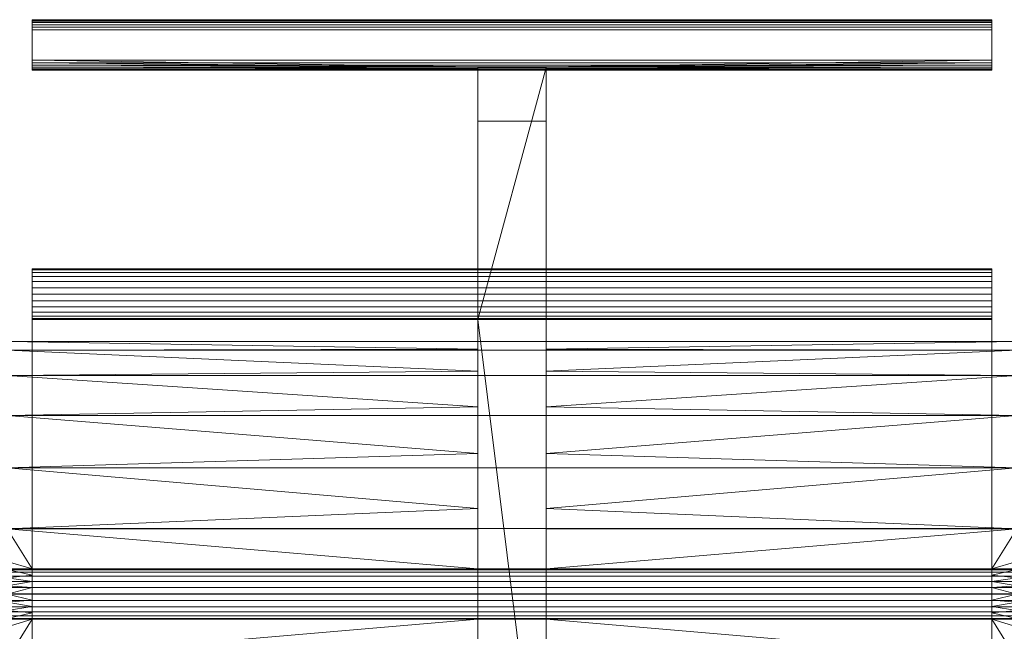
# Model space of a CAD drawing. Header units: millimetres. Extents: x 796 to 2396, y 2925 to 3240.
# Tile 20 of 33: x 1617 to 1695, y 2971 to 3020. Entities that reach past the tile are written whole.
import ezdxf

# ---------------------------------------------------------------- set-up
doc = ezdxf.new("R2010")
doc.units = ezdxf.units.MM
doc.layers.add('P-SANR-FIXT', color=6, linetype='Continuous', lineweight=30)

# ---------------------------------------------------------------- blocks, each defined once
blk = doc.blocks.new('Radiators_Plus__lus EVO 3D0')
at = {"layer": 'P-SANR-FIXT', "lineweight": 18}
mesh = blk.add_polyface(dxfattribs=at)
corners = [(318, 0, 10.8), (242, 0, 10.8), (242, 0, 890.206), (318, 0, 890.206)]
mesh.append_faces([[corners[k] for k in face] for face in [(0, 1, 2, 3)]])
mesh = blk.add_polyface(dxfattribs=at)
corners = [(242, 0, 890.206), (242, 0, 10.8), (242, -0.027, 10.593), (242, -0.107, 10.4), (242, -0.234, 10.234), (242, -0.4, 10.107), (242, -0.593, 10.027), (242, -0.8, 10), (242, -3.2, 10), (242, -3.407, 10.027), (242, -3.6, 10.107), (242, -3.766, 10.234), (242, -3.893, 10.4), (242, -3.973, 10.593), (242, -4, 10.8), (242, -4, 890.206), (242, -3.973, 890.413), (242, -3.893, 890.606), (242, -3.766, 890.772), (242, -3.6, 890.899), (242, -3.407, 890.979), (242, -3.2, 891.006), (242, -0.8, 891.006), (242, -0.593, 890.979), (242, -0.4, 890.899), (242, -0.234, 890.772), (242, -0.107, 890.606), (242, -0.027, 890.413)]
mesh.append_faces([[corners[k] for k in face] for face in [(4, 1, 2, 3)]], dxfattribs={"vtx0": -1})
mesh.append_faces([[corners[k] for k in face] for face in [(22, 0, 15, 21)]], dxfattribs={"vtx0": -1, "vtx1": -1, "vtx2": -1})
mesh.append_faces([[corners[k] for k in face] for face in [(14, 1, 7, 8)]], dxfattribs={"vtx0": -1, "vtx1": -1, "vtx3": -1})
mesh.append_faces([[corners[k] for k in face] for face in [(26, 22, 23), (15, 0, 1, 14)]], dxfattribs={"vtx0": -1, "vtx2": -1})
mesh.append_faces([[corners[k] for k in face] for face in [(27, 0, 22, 26), (16, 17, 20)]], dxfattribs={"vtx1": -1, "vtx2": -1})
mesh.append_faces([[corners[k] for k in face] for face in [(6, 7, 1, 4), (10, 11, 14, 8)]], dxfattribs={"vtx1": -1, "vtx2": -1, "vtx3": -1})
mesh.append_faces([[corners[k] for k in face] for face in [(20, 21, 15, 16)]], dxfattribs={"vtx1": -1, "vtx3": -1})
mesh.append_faces([[corners[k] for k in face] for face in [(18, 19, 20, 17), (4, 5, 6), (12, 13, 14, 11), (8, 9, 10)]], dxfattribs={"vtx2": -1})
mesh.append_faces([[corners[k] for k in face] for face in [(23, 24, 25, 26)]], dxfattribs={"vtx3": -1})
mesh = blk.add_polyface(dxfattribs=at)
corners = [(318, -0.8, 891.006), (318, -0.593, 890.979), (318, -0.4, 890.899), (318, -0.234, 890.772), (318, -0.107, 890.606), (318, -0.027, 890.413), (318, 0, 890.206), (242, 0, 890.206), (242, -0.027, 890.413), (242, -0.107, 890.606), (242, -0.234, 890.772), (242, -0.4, 890.899), (242, -0.593, 890.979), (242, -0.8, 891.006)]
mesh.append_faces([[corners[k] for k in face] for face in [(8, 5, 6, 7), (1, 12, 13, 0)]], dxfattribs={"vtx0": -1})
mesh.append_faces([[corners[k] for k in face] for face in [(4, 9, 10, 3), (2, 11, 12, 1), (11, 2, 3, 10)]], dxfattribs={"vtx0": -1, "vtx2": -1})
mesh.append_faces([[corners[k] for k in face] for face in [(4, 5, 8, 9)]], dxfattribs={"vtx1": -1, "vtx3": -1})
mesh = blk.add_polyface(dxfattribs=at)
corners = [(318, 0, 890.206), (318, -0.027, 890.413), (318, -0.107, 890.606), (318, -0.234, 890.772), (318, -0.4, 890.899), (318, -0.593, 890.979), (318, -0.8, 891.006), (318, -3.2, 891.006), (318, -3.407, 890.979), (318, -3.6, 890.899), (318, -3.766, 890.772), (318, -3.893, 890.606), (318, -3.973, 890.413), (318, -4, 890.206), (318, -4, 10.8), (318, -3.973, 10.593), (318, -3.893, 10.4), (318, -3.766, 10.234), (318, -3.6, 10.107), (318, -3.407, 10.027), (318, -3.2, 10), (318, -0.8, 10), (318, -0.593, 10.027), (318, -0.4, 10.107), (318, -0.234, 10.234), (318, -0.107, 10.4), (318, -0.027, 10.593), (318, 0, 10.8)]
mesh.append_faces([[corners[k] for k in face] for face in [(24, 21, 22, 23)]], dxfattribs={"vtx0": -1})
mesh.append_faces([[corners[k] for k in face] for face in [(8, 11, 7)]], dxfattribs={"vtx0": -1, "vtx1": -1})
mesh.append_faces([[corners[k] for k in face] for face in [(21, 24, 27, 14)]], dxfattribs={"vtx0": -1, "vtx1": -1, "vtx2": -1, "vtx3": -1})
mesh.append_faces([[corners[k] for k in face] for face in [(13, 0, 6, 7)]], dxfattribs={"vtx0": -1, "vtx1": -1, "vtx3": -1})
mesh.append_faces([[corners[k] for k in face] for face in [(6, 0, 1, 2), (7, 11, 12, 13)]], dxfattribs={"vtx0": -1, "vtx3": -1})
mesh.append_faces([[corners[k] for k in face] for face in [(26, 27, 24, 25), (10, 11, 8, 9)]], dxfattribs={"vtx1": -1})
mesh.append_faces([[corners[k] for k in face] for face in [(20, 21, 14)]], dxfattribs={"vtx1": -1, "vtx2": -1})
mesh.append_faces([[corners[k] for k in face] for face in [(13, 14, 27, 0), (5, 6, 2, 3)]], dxfattribs={"vtx1": -1, "vtx3": -1})
mesh.append_faces([[corners[k] for k in face] for face in [(14, 15, 16), (3, 4, 5)]], dxfattribs={"vtx2": -1})
mesh.append_faces([[corners[k] for k in face] for face in [(18, 19, 20, 14), (16, 17, 18, 14)]], dxfattribs={"vtx2": -1, "vtx3": -1})
mesh = blk.add_polyface(dxfattribs=at)
corners = [(318, 0, 10.8), (318, -0.027, 10.593), (318, -0.107, 10.4), (318, -0.234, 10.234), (318, -0.4, 10.107), (318, -0.593, 10.027), (318, -0.8, 10), (242, -0.8, 10), (242, -0.593, 10.027), (242, -0.4, 10.107), (242, -0.234, 10.234), (242, -0.107, 10.4), (242, -0.027, 10.593), (242, 0, 10.8)]
mesh.append_faces([[corners[k] for k in face] for face in [(1, 12, 13, 0)]], dxfattribs={"vtx0": -1})
mesh.append_faces([[corners[k] for k in face] for face in [(5, 8, 9, 4), (4, 9, 10, 3), (2, 11, 12, 1), (11, 2, 3, 10)]], dxfattribs={"vtx0": -1, "vtx2": -1})
mesh.append_faces([[corners[k] for k in face] for face in [(6, 7, 8, 5)]], dxfattribs={"vtx2": -1})
mesh = blk.add_polyface(dxfattribs=at)
corners = [(318, -0.8, 891.006), (242, -0.8, 891.006), (242, -3.2, 891.006), (318, -3.2, 891.006)]
mesh.append_faces([[corners[k] for k in face] for face in [(0, 1, 2, 3)]])
mesh = blk.add_polyface(dxfattribs=at)
corners = [(318, -3.2, 10), (242, -3.2, 10), (242, -0.8, 10), (318, -0.8, 10)]
mesh.append_faces([[corners[k] for k in face] for face in [(0, 1, 2, 3)]])
mesh = blk.add_polyface(dxfattribs=at)
corners = [(318, -4, 890.206), (318, -3.973, 890.413), (318, -3.893, 890.606), (318, -3.766, 890.772), (318, -3.6, 890.899), (318, -3.407, 890.979), (318, -3.2, 891.006), (242, -3.2, 891.006), (242, -3.407, 890.979), (242, -3.6, 890.899), (242, -3.766, 890.772), (242, -3.893, 890.606), (242, -3.973, 890.413), (242, -4, 890.206), (277.281, -4, 890.206), (277.281, -3.983, 890.368), (277.281, -3.934, 890.524), (277.281, -3.854, 890.666), (277.281, -3.747, 890.79), (282.719, -3.747, 890.79), (282.719, -3.854, 890.666), (282.719, -3.934, 890.524), (282.719, -3.983, 890.368), (282.719, -4, 890.206)]
mesh.append_faces([[corners[k] for k in face] for face in [(15, 13, 14)]], dxfattribs={"vtx0": -1})
mesh.append_faces([[corners[k] for k in face] for face in [(18, 10, 17), (10, 18, 9), (3, 20, 2), (16, 12, 15), (13, 15, 12), (2, 21, 1)]], dxfattribs={"vtx0": -1, "vtx1": -1})
mesh.append_faces([[corners[k] for k in face] for face in [(18, 7, 8), (18, 8, 9), (17, 10, 11), (19, 3, 4), (2, 20, 21), (1, 21, 22), (22, 0, 1)]], dxfattribs={"vtx0": -1, "vtx2": -1})
mesh.append_faces([[corners[k] for k in face] for face in [(5, 6, 19), (4, 5, 19), (19, 20, 3), (11, 12, 16), (16, 17, 11)]], dxfattribs={"vtx1": -1, "vtx2": -1})
mesh.append_faces([[corners[k] for k in face] for face in [(6, 7, 18, 19)]], dxfattribs={"vtx1": -1, "vtx3": -1})
mesh.append_faces([[corners[k] for k in face] for face in [(22, 23, 0)]], dxfattribs={"vtx2": -1})
mesh = blk.add_polyface(dxfattribs=at)
corners = [(318, -3.2, 10), (318, -3.407, 10.027), (318, -3.6, 10.107), (318, -3.766, 10.234), (318, -3.893, 10.4), (318, -3.973, 10.593), (318, -4, 10.8), (242, -4, 10.8), (242, -3.973, 10.593), (242, -3.893, 10.4), (242, -3.766, 10.234), (242, -3.6, 10.107), (242, -3.407, 10.027), (242, -3.2, 10)]
mesh.append_faces([[corners[k] for k in face] for face in [(1, 12, 13, 0)]], dxfattribs={"vtx0": -1})
mesh.append_faces([[corners[k] for k in face] for face in [(5, 8, 9, 4), (4, 9, 10, 3), (2, 11, 12, 1), (11, 2, 3, 10)]], dxfattribs={"vtx0": -1, "vtx2": -1})
mesh.append_faces([[corners[k] for k in face] for face in [(6, 7, 8, 5)]], dxfattribs={"vtx2": -1})
mesh = blk.add_polyface(dxfattribs=at)
corners = [(282.719, -3.788, 891), (277.281, -3.788, 891), (277.281, -23.757, 891), (242, -23.757, 891), (242, -67.249, 891), (277.281, -67.249, 891), (277.281, -91, 891), (282.719, -91, 891), (282.719, -67.249, 891), (318, -67.249, 891), (318, -23.757, 891), (282.719, -23.757, 891)]
mesh.append_faces([[corners[k] for k in face] for face in [(5, 2, 3, 4)]], dxfattribs={"vtx0": -1})
mesh.append_faces([[corners[k] for k in face] for face in [(2, 5, 8)]], dxfattribs={"vtx0": -1, "vtx1": -1, "vtx2": -1})
mesh.append_faces([[corners[k] for k in face] for face in [(10, 11, 8, 9), (7, 8, 5, 6), (1, 2, 0)]], dxfattribs={"vtx1": -1})
mesh.append_faces([[corners[k] for k in face] for face in [(11, 0, 2, 8)]], dxfattribs={"vtx1": -1, "vtx2": -1, "vtx3": -1})
mesh = blk.add_polyface(dxfattribs=at)
corners = [(277.281, -8.028, 37.911), (277.281, -8.028, 30.911), (277.281, -25.495, 30.911), (277.281, -25.495, 10), (277.281, -65.495, 10), (277.281, -65.495, 30.911), (277.281, -74.067, 30.911), (277.281, -91, 10), (277.281, -91, 10.8), (277.281, -91, 890.206), (277.281, -91, 891), (277.281, -67.249, 891), (277.281, -67.249, 886.985), (277.281, -47.495, 886.985), (277.281, -47.495, 870.289), (277.281, -52.266, 869.211), (277.281, -56.632, 867.006), (277.281, -60.333, 863.808), (277.281, -63.147, 859.807), (277.281, -64.905, 855.243), (277.281, -65.503, 850.389), (277.281, -64.822, 845.212), (277.281, -62.824, 840.389), (277.281, -59.645, 836.246), (277.281, -55.503, 833.068), (277.281, -50.68, 831.07), (277.281, -45.503, 830.389), (277.281, -40.327, 831.07), (277.281, -35.503, 833.068), (277.281, -31.361, 836.246), (277.281, -28.183, 840.389), (277.281, -26.185, 845.212), (277.281, -25.503, 850.389), (277.281, -26.101, 855.241), (277.281, -27.857, 859.803), (277.281, -30.668, 863.802), (277.281, -34.365, 867), (277.281, -38.728, 869.206), (277.281, -43.495, 870.288), (277.281, -43.495, 886.985), (277.281, -23.757, 886.985), (277.281, -23.757, 891), (277.281, -3.788, 891), (277.281, -3.747, 890.79), (277.281, -3.854, 890.666), (277.281, -3.934, 890.524), (277.281, -3.983, 890.368), (277.281, -4, 890.206), (277.281, -4, 37.911)]
mesh.append_faces([[corners[k] for k in face] for face in [(44, 42, 43), (39, 37, 38)]], dxfattribs={"vtx0": -1})
mesh.append_faces([[corners[k] for k in face] for face in [(17, 12, 16), (8, 22, 6, 7), (21, 9, 20), (30, 48, 29), (34, 47, 33)]], dxfattribs={"vtx0": -1, "vtx1": -1})
mesh.append_faces([[corners[k] for k in face] for face in [(9, 19, 20), (9, 21, 22, 8), (47, 40, 41, 46), (37, 39, 40, 36), (42, 44, 45)]], dxfattribs={"vtx0": -1, "vtx2": -1})
mesh.append_faces([[corners[k] for k in face] for face in [(6, 25, 26, 0)]], dxfattribs={"vtx0": -1, "vtx2": -1, "vtx3": -1})
mesh.append_faces([[corners[k] for k in face] for face in [(4, 5, 2, 3), (1, 2, 0)]], dxfattribs={"vtx1": -1})
mesh.append_faces([[corners[k] for k in face] for face in [(17, 18, 12), (22, 23, 6), (24, 25, 6), (23, 24, 6), (35, 36, 40), (28, 29, 48), (27, 28, 48), (31, 32, 47), (32, 33, 47)]], dxfattribs={"vtx1": -1, "vtx2": -1})
mesh.append_faces([[corners[k] for k in face] for face in [(18, 19, 9, 12), (5, 6, 0, 2), (34, 35, 40, 47)]], dxfattribs={"vtx1": -1, "vtx2": -1, "vtx3": -1})
mesh.append_faces([[corners[k] for k in face] for face in [(15, 16, 12, 13), (45, 46, 41, 42), (30, 31, 47, 48), (48, 0, 26, 27)]], dxfattribs={"vtx1": -1, "vtx3": -1})
mesh.append_faces([[corners[k] for k in face] for face in [(13, 14, 15)]], dxfattribs={"vtx2": -1})
mesh.append_faces([[corners[k] for k in face] for face in [(9, 10, 11, 12)]], dxfattribs={"vtx3": -1})
mesh = blk.add_polyface(dxfattribs=at)
corners = [(282.719, -3.788, 891), (282.719, -3.747, 890.79), (277.281, -3.747, 890.79), (277.281, -3.788, 891)]
mesh.append_faces([[corners[k] for k in face] for face in [(0, 1, 2, 3)]])
mesh = blk.add_polyface(dxfattribs=at)
corners = [(282.719, -91, 10), (282.719, -74.067, 30.911), (282.719, -65.495, 30.911), (282.719, -65.495, 10), (282.719, -25.495, 10), (282.719, -25.495, 30.911), (282.719, -8.028, 30.911), (282.719, -8.028, 37.911), (282.719, -4, 37.911), (282.719, -4, 890.206), (282.719, -3.983, 890.368), (282.719, -3.934, 890.524), (282.719, -3.854, 890.666), (282.719, -3.747, 890.79), (282.719, -3.788, 891), (282.719, -23.757, 891), (282.719, -23.757, 886.985), (282.719, -43.495, 886.985), (282.719, -43.495, 870.288), (282.719, -38.728, 869.206), (282.719, -34.365, 867), (282.719, -30.668, 863.802), (282.719, -27.857, 859.803), (282.719, -26.101, 855.241), (282.719, -25.503, 850.389), (282.719, -26.185, 845.212), (282.719, -28.183, 840.389), (282.719, -31.361, 836.246), (282.719, -35.503, 833.068), (282.719, -40.327, 831.07), (282.719, -45.503, 830.389), (282.719, -50.68, 831.07), (282.719, -55.503, 833.068), (282.719, -59.645, 836.246), (282.719, -62.824, 840.389), (282.719, -64.822, 845.212), (282.719, -65.503, 850.389), (282.719, -64.905, 855.243), (282.719, -63.147, 859.807), (282.719, -60.333, 863.808), (282.719, -56.632, 867.006), (282.719, -52.266, 869.211), (282.719, -47.495, 870.289), (282.719, -47.495, 886.985), (282.719, -67.249, 886.985), (282.719, -67.249, 891), (282.719, -91, 891), (282.719, -91, 890.206), (282.719, -91, 10.8)]
mesh.append_faces([[corners[k] for k in face] for face in [(1, 48, 0)]], dxfattribs={"vtx0": -1})
mesh.append_faces([[corners[k] for k in face] for face in [(25, 9, 24), (7, 2, 5, 6), (24, 9, 23), (33, 1, 32), (36, 47, 35)]], dxfattribs={"vtx0": -1, "vtx1": -1})
mesh.append_faces([[corners[k] for k in face] for face in [(15, 10, 11), (9, 22, 23), (30, 7, 8, 29), (9, 25, 26, 8), (44, 40, 41), (47, 37, 38)]], dxfattribs={"vtx0": -1, "vtx2": -1})
mesh.append_faces([[corners[k] for k in face] for face in [(16, 21, 22, 9), (1, 33, 34, 48)]], dxfattribs={"vtx0": -1, "vtx2": -1, "vtx3": -1})
mesh.append_faces([[corners[k] for k in face] for face in [(13, 14, 12)]], dxfattribs={"vtx1": -1})
mesh.append_faces([[corners[k] for k in face] for face in [(20, 21, 16), (28, 29, 8), (27, 28, 8), (26, 27, 8), (39, 40, 44), (31, 32, 1), (36, 37, 47), (1, 2, 7)]], dxfattribs={"vtx1": -1, "vtx2": -1})
mesh.append_faces([[corners[k] for k in face] for face in [(38, 39, 44, 47), (30, 31, 1, 7)]], dxfattribs={"vtx1": -1, "vtx2": -1, "vtx3": -1})
mesh.append_faces([[corners[k] for k in face] for face in [(11, 12, 14, 15), (9, 10, 15, 16), (16, 17, 19, 20), (34, 35, 47, 48)]], dxfattribs={"vtx1": -1, "vtx3": -1})
mesh.append_faces([[corners[k] for k in face] for face in [(3, 4, 5, 2), (17, 18, 19), (45, 46, 47, 44)]], dxfattribs={"vtx2": -1})
mesh.append_faces([[corners[k] for k in face] for face in [(41, 42, 43, 44)]], dxfattribs={"vtx3": -1})
mesh = blk.add_polyface(dxfattribs=at)
corners = [(318, -4, 10.8), (318, -4, 890.206), (282.719, -4, 890.206), (282.719, -4, 37.911), (277.281, -4, 37.911), (277.281, -4, 890.206), (242, -4, 890.206), (242, -4, 10.8)]
mesh.append_faces([[corners[k] for k in face] for face in [(0, 3, 4, 7)]], dxfattribs={"vtx0": -1, "vtx2": -1})
mesh.append_faces([[corners[k] for k in face] for face in [(1, 2, 3, 0)]], dxfattribs={"vtx2": -1})
mesh.append_faces([[corners[k] for k in face] for face in [(4, 5, 6, 7)]], dxfattribs={"vtx3": -1})
mesh = blk.add_polyface(dxfattribs=at)
corners = [(277.281, -8.028, 37.911), (277.281, -4, 37.911), (282.719, -4, 37.911), (282.719, -8.028, 37.911)]
mesh.append_faces([[corners[k] for k in face] for face in [(0, 1, 2, 3)]])
mesh = blk.add_polyface(dxfattribs=at)
corners = [(282.719, -8.028, 30.911), (277.281, -8.028, 30.911), (277.281, -8.028, 37.911), (282.719, -8.028, 37.911)]
mesh.append_faces([[corners[k] for k in face] for face in [(0, 1, 2, 3)]])
mesh = blk.add_polyface(dxfattribs=at)
corners = [(277.281, -8.028, 30.911), (282.719, -8.028, 30.911), (282.719, -25.495, 30.911), (277.281, -25.495, 30.911), (282.719, -74.067, 30.911), (277.281, -74.067, 30.911), (277.281, -65.495, 30.911), (282.719, -65.495, 30.911)]
mesh.append_faces([[corners[k] for k in face] for face in [(1, 2, 3, 0), (7, 4, 5, 6)]])
mesh = blk.add_polyface(dxfattribs=at)
corners = [(242, -19.75, 161.061), (242, -19.818, 160.543), (242, -20.018, 160.061), (242, -20.336, 159.647), (242, -20.75, 159.329), (242, -21.232, 159.129), (242, -21.75, 159.061), (242, -22.268, 159.129), (242, -22.75, 159.329), (242, -23.164, 159.647), (242, -23.482, 160.061), (242, -23.682, 160.543), (242, -23.75, 161.061), (242, -23.75, 798.635), (242, -23.682, 799.153), (242, -23.482, 799.635), (242, -23.164, 800.05), (242, -22.75, 800.367), (242, -22.268, 800.567), (242, -21.75, 800.636), (242, -21.232, 800.567), (242, -20.75, 800.367), (242, -20.336, 800.05), (242, -20.018, 799.635), (242, -19.818, 799.153), (242, -19.75, 798.635)]
mesh.append_faces([[corners[k] for k in face] for face in [(24, 22, 23), (19, 17, 18)]], dxfattribs={"vtx0": -1})
mesh.append_faces([[corners[k] for k in face] for face in [(14, 17, 21)]], dxfattribs={"vtx0": -1, "vtx1": -1, "vtx2": -1})
mesh.append_faces([[corners[k] for k in face] for face in [(14, 24, 25, 13), (13, 25, 0, 12)]], dxfattribs={"vtx0": -1, "vtx2": -1})
mesh.append_faces([[corners[k] for k in face] for face in [(2, 3, 6)]], dxfattribs={"vtx1": -1, "vtx2": -1})
mesh.append_faces([[corners[k] for k in face] for face in [(21, 22, 24, 14), (11, 12, 0, 6)]], dxfattribs={"vtx1": -1, "vtx2": -1, "vtx3": -1})
mesh.append_faces([[corners[k] for k in face] for face in [(9, 10, 11, 8)]], dxfattribs={"vtx2": -1})
mesh.append_faces([[corners[k] for k in face] for face in [(19, 20, 21, 17), (0, 1, 2, 6), (6, 7, 8, 11)]], dxfattribs={"vtx2": -1, "vtx3": -1})
mesh.append_faces([[corners[k] for k in face] for face in [(14, 15, 16, 17), (3, 4, 5, 6)]], dxfattribs={"vtx3": -1})
mesh = blk.add_polyface(dxfattribs=at)
corners = [(318, -19.75, 161.061), (242, -19.75, 161.061), (242, -19.75, 798.635), (318, -19.75, 798.635)]
mesh.append_faces([[corners[k] for k in face] for face in [(0, 1, 2, 3)]])
mesh = blk.add_polyface(dxfattribs=at)
corners = [(318, -19.75, 161.061), (318, -19.818, 160.543), (318, -20.018, 160.061), (318, -20.336, 159.647), (318, -20.75, 159.329), (318, -21.232, 159.129), (318, -21.75, 159.061), (318, -22.268, 159.129), (318, -22.75, 159.329), (318, -23.164, 159.647), (318, -23.482, 160.061), (318, -23.682, 160.543), (318, -23.75, 161.061), (242, -23.75, 161.061), (242, -23.682, 160.543), (242, -23.482, 160.061), (242, -23.164, 159.647), (242, -22.75, 159.329), (242, -22.268, 159.129), (242, -21.75, 159.061), (242, -21.232, 159.129), (242, -20.75, 159.329), (242, -20.336, 159.647), (242, -20.018, 160.061), (242, -19.818, 160.543), (242, -19.75, 161.061)]
mesh.append_faces([[corners[k] for k in face] for face in [(1, 24, 25, 0)]], dxfattribs={"vtx0": -1})
mesh.append_faces([[corners[k] for k in face] for face in [(8, 17, 18, 7), (19, 6, 7, 18), (4, 21, 22, 3), (2, 23, 24, 1), (3, 22, 23, 2)]], dxfattribs={"vtx0": -1, "vtx2": -1})
mesh.append_faces([[corners[k] for k in face] for face in [(13, 14, 11, 12)]], dxfattribs={"vtx1": -1})
mesh.append_faces([[corners[k] for k in face] for face in [(14, 15, 10, 11), (16, 17, 8, 9), (15, 16, 9, 10), (20, 21, 4, 5), (19, 20, 5, 6)]], dxfattribs={"vtx1": -1, "vtx3": -1})
mesh = blk.add_polyface(dxfattribs=at)
corners = [(318, -23.75, 798.635), (318, -23.682, 799.153), (318, -23.482, 799.635), (318, -23.164, 800.05), (318, -22.75, 800.367), (318, -22.268, 800.567), (318, -21.75, 800.636), (318, -21.232, 800.567), (318, -20.75, 800.367), (318, -20.336, 800.05), (318, -20.018, 799.635), (318, -19.818, 799.153), (318, -19.75, 798.635), (242, -19.75, 798.635), (242, -19.818, 799.153), (242, -20.018, 799.635), (242, -20.336, 800.05), (242, -20.75, 800.367), (242, -21.232, 800.567), (242, -21.75, 800.636), (242, -22.268, 800.567), (242, -22.75, 800.367), (242, -23.164, 800.05), (242, -23.482, 799.635), (242, -23.682, 799.153), (242, -23.75, 798.635)]
mesh.append_faces([[corners[k] for k in face] for face in [(1, 24, 25, 0)]], dxfattribs={"vtx0": -1})
mesh.append_faces([[corners[k] for k in face] for face in [(19, 6, 7, 18), (4, 21, 22, 3), (2, 23, 24, 1), (3, 22, 23, 2)]], dxfattribs={"vtx0": -1, "vtx2": -1})
mesh.append_faces([[corners[k] for k in face] for face in [(13, 14, 11, 12)]], dxfattribs={"vtx1": -1})
mesh.append_faces([[corners[k] for k in face] for face in [(14, 15, 10, 11), (16, 17, 8, 9), (15, 16, 9, 10), (17, 18, 7, 8), (20, 21, 4, 5), (19, 20, 5, 6)]], dxfattribs={"vtx1": -1, "vtx3": -1})
mesh = blk.add_polyface(dxfattribs=at)
corners = [(318, -19.75, 161.061), (318, -19.75, 798.635), (318, -19.818, 799.153), (318, -20.018, 799.635), (318, -20.336, 800.05), (318, -20.75, 800.367), (318, -21.232, 800.567), (318, -21.75, 800.636), (318, -22.268, 800.567), (318, -22.75, 800.367), (318, -23.164, 800.05), (318, -23.482, 799.635), (318, -23.682, 799.153), (318, -23.75, 798.635), (318, -23.75, 161.061), (318, -23.682, 160.543), (318, -23.482, 160.061), (318, -23.164, 159.647), (318, -22.75, 159.329), (318, -22.268, 159.129), (318, -21.75, 159.061), (318, -21.232, 159.129), (318, -20.75, 159.329), (318, -20.336, 159.647), (318, -20.018, 160.061), (318, -19.818, 160.543)]
mesh.append_faces([[corners[k] for k in face] for face in [(7, 5, 6)]], dxfattribs={"vtx0": -1})
mesh.append_faces([[corners[k] for k in face] for face in [(12, 5, 9)]], dxfattribs={"vtx0": -1, "vtx1": -1, "vtx2": -1})
mesh.append_faces([[corners[k] for k in face] for face in [(12, 1, 2, 5)]], dxfattribs={"vtx0": -1, "vtx2": -1, "vtx3": -1})
mesh.append_faces([[corners[k] for k in face] for face in [(14, 25, 0, 1), (1, 12, 13, 14)]], dxfattribs={"vtx0": -1, "vtx3": -1})
mesh.append_faces([[corners[k] for k in face] for face in [(24, 25, 20, 23)]], dxfattribs={"vtx1": -1, "vtx2": -1})
mesh.append_faces([[corners[k] for k in face] for face in [(14, 15, 20, 25)]], dxfattribs={"vtx1": -1, "vtx2": -1, "vtx3": -1})
mesh.append_faces([[corners[k] for k in face] for face in [(21, 22, 23, 20), (10, 11, 12, 9)]], dxfattribs={"vtx2": -1})
mesh.append_faces([[corners[k] for k in face] for face in [(18, 19, 20, 15), (7, 8, 9, 5)]], dxfattribs={"vtx2": -1, "vtx3": -1})
mesh.append_faces([[corners[k] for k in face] for face in [(15, 16, 17, 18), (2, 3, 4, 5)]], dxfattribs={"vtx3": -1})
mesh = blk.add_polyface(dxfattribs=at)
corners = [(318, -23.75, 798.635), (242, -23.75, 798.635), (242, -23.75, 161.061), (318, -23.75, 161.061)]
mesh.append_faces([[corners[k] for k in face] for face in [(0, 1, 2, 3)]])
mesh = blk.add_polyface(dxfattribs=at)
corners = [(242, -43.495, 870.288), (242, -45.495, 870.389), (242, -47.495, 870.289), (242, -47.495, 886.985), (242, -67.249, 886.985), (242, -67.249, 891), (242, -23.757, 891), (242, -23.757, 886.985), (242, -43.495, 886.985)]
mesh.append_faces([[corners[k] for k in face] for face in [(5, 6, 3, 4)]], dxfattribs={"vtx1": -1})
mesh.append_faces([[corners[k] for k in face] for face in [(8, 0, 1)]], dxfattribs={"vtx2": -1})
mesh.append_faces([[corners[k] for k in face] for face in [(1, 2, 3, 8), (6, 7, 8, 3)]], dxfattribs={"vtx2": -1, "vtx3": -1})
mesh = blk.add_polyface(dxfattribs=at)
corners = [(318, -23.757, 886.985), (318, -43.495, 886.985), (282.719, -43.495, 886.985), (282.719, -23.757, 886.985), (242, -43.495, 886.985), (242, -23.757, 886.985), (277.281, -23.757, 886.985), (277.281, -43.495, 886.985), (318, -67.249, 886.985), (282.719, -67.249, 886.985), (282.719, -47.495, 886.985), (318, -47.495, 886.985), (277.281, -67.249, 886.985), (242, -67.249, 886.985), (242, -47.495, 886.985), (277.281, -47.495, 886.985)]
mesh.append_faces([[corners[k] for k in face] for face in [(2, 3, 0, 1), (4, 5, 6, 7), (9, 10, 11, 8), (12, 13, 14, 15)]])
mesh = blk.add_polyface(dxfattribs=at)
corners = [(242, -23.757, 886.985), (242, -23.757, 891), (277.281, -23.757, 891), (277.281, -23.757, 886.985), (318, -23.757, 891), (318, -23.757, 886.985), (282.719, -23.757, 886.985), (282.719, -23.757, 891)]
mesh.append_faces([[corners[k] for k in face] for face in [(1, 2, 3, 0), (6, 7, 4, 5)]])
mesh = blk.add_polyface(dxfattribs=at)
corners = [(318, -47.495, 870.289), (318, -45.495, 870.389), (318, -43.495, 870.288), (318, -43.495, 886.985), (318, -23.757, 886.985), (318, -23.757, 891), (318, -67.249, 891), (318, -67.249, 886.985), (318, -47.495, 886.985)]
mesh.append_faces([[corners[k] for k in face] for face in [(8, 5, 6, 7)]], dxfattribs={"vtx0": -1})
mesh.append_faces([[corners[k] for k in face] for face in [(8, 0, 1)]], dxfattribs={"vtx2": -1})
mesh.append_faces([[corners[k] for k in face] for face in [(3, 4, 5, 8), (1, 2, 3, 8)]], dxfattribs={"vtx2": -1, "vtx3": -1})
mesh = blk.add_polyface(dxfattribs=at)
corners = [(320, -25.495, 69.998), (320, -26.177, 64.822), (320, -28.175, 59.998), (320, -31.353, 55.856), (320, -35.495, 52.678), (320, -40.319, 50.68), (320, -45.495, 49.998), (320, -50.672, 50.68), (320, -55.495, 52.678), (320, -59.637, 55.856), (320, -62.816, 59.998), (320, -64.814, 64.822), (320, -65.495, 69.998), (240, -65.495, 69.998), (240, -64.814, 64.822), (240, -62.816, 59.998), (240, -59.637, 55.856), (240, -55.495, 52.678), (240, -50.672, 50.68), (240, -45.495, 49.998), (240, -40.319, 50.68), (240, -35.495, 52.678), (240, -31.353, 55.856), (240, -28.175, 59.998), (240, -26.177, 64.822), (240, -25.495, 69.998)]
mesh.append_faces([[corners[k] for k in face] for face in [(1, 24, 25, 0)]], dxfattribs={"vtx0": -1})
mesh.append_faces([[corners[k] for k in face] for face in [(8, 17, 18, 7), (9, 16, 17, 8), (7, 18, 19, 6), (15, 10, 11, 14), (5, 20, 21, 4), (4, 21, 22, 3), (2, 23, 24, 1), (3, 22, 23, 2), (20, 5, 6, 19)]], dxfattribs={"vtx0": -1, "vtx2": -1})
mesh.append_faces([[corners[k] for k in face] for face in [(13, 14, 11, 12)]], dxfattribs={"vtx1": -1})
mesh.append_faces([[corners[k] for k in face] for face in [(9, 10, 15, 16)]], dxfattribs={"vtx1": -1, "vtx3": -1})
mesh = blk.add_polyface(dxfattribs=at)
corners = [(320, -65.495, 69.998), (320, -64.814, 75.175), (320, -62.816, 79.998), (320, -59.637, 84.141), (320, -55.495, 87.319), (320, -50.672, 89.317), (320, -45.495, 89.998), (320, -40.319, 89.317), (320, -35.495, 87.319), (320, -31.353, 84.141), (320, -28.175, 79.998), (320, -26.177, 75.175), (320, -25.495, 69.998), (240, -25.495, 69.998), (240, -26.177, 75.175), (240, -28.175, 79.998), (240, -31.353, 84.141), (240, -35.495, 87.319), (240, -40.319, 89.317), (240, -45.495, 89.998), (240, -50.672, 89.317), (240, -55.495, 87.319), (240, -59.637, 84.141), (240, -62.816, 79.998), (240, -64.814, 75.175), (240, -65.495, 69.998)]
mesh.append_faces([[corners[k] for k in face] for face in [(1, 24, 25, 0)]], dxfattribs={"vtx0": -1})
mesh.append_faces([[corners[k] for k in face] for face in [(11, 14, 15, 10), (10, 15, 16, 9), (8, 17, 18, 7), (9, 16, 17, 8), (7, 18, 19, 6), (5, 20, 21, 4), (4, 21, 22, 3), (2, 23, 24, 1), (3, 22, 23, 2), (20, 5, 6, 19)]], dxfattribs={"vtx0": -1, "vtx2": -1})
mesh.append_faces([[corners[k] for k in face] for face in [(12, 13, 14, 11)]], dxfattribs={"vtx2": -1})
mesh = blk.add_polyface(dxfattribs=at)
corners = [(320, -25.503, 850.389), (320, -26.185, 845.212), (320, -28.183, 840.389), (320, -31.361, 836.246), (320, -35.503, 833.068), (320, -40.327, 831.07), (320, -45.503, 830.389), (320, -50.68, 831.07), (320, -55.503, 833.068), (320, -59.645, 836.246), (320, -62.824, 840.389), (320, -64.822, 845.212), (320, -65.503, 850.389), (282.719, -65.503, 850.389), (282.719, -64.822, 845.212), (282.719, -62.824, 840.389), (282.719, -59.645, 836.246), (282.719, -55.503, 833.068), (282.719, -50.68, 831.07), (282.719, -45.503, 830.389), (282.719, -40.327, 831.07), (282.719, -35.503, 833.068), (282.719, -31.361, 836.246), (282.719, -28.183, 840.389), (282.719, -26.185, 845.212), (282.719, -25.503, 850.389), (240, -65.503, 850.389), (240, -64.822, 845.212), (240, -62.824, 840.389), (240, -59.645, 836.246), (240, -55.503, 833.068), (240, -50.68, 831.07), (240, -45.503, 830.389), (240, -40.327, 831.07), (240, -35.503, 833.068), (240, -31.361, 836.246), (240, -28.183, 840.389), (240, -26.185, 845.212), (240, -25.503, 850.389), (277.281, -25.503, 850.389), (277.281, -26.185, 845.212), (277.281, -28.183, 840.389), (277.281, -31.361, 836.246), (277.281, -35.503, 833.068), (277.281, -40.327, 831.07), (277.281, -45.503, 830.389), (277.281, -50.68, 831.07), (277.281, -55.503, 833.068), (277.281, -59.645, 836.246), (277.281, -62.824, 840.389), (277.281, -64.822, 845.212), (277.281, -65.503, 850.389)]
mesh.append_faces([[corners[k] for k in face] for face in [(1, 24, 25, 0), (40, 37, 38, 39)]], dxfattribs={"vtx0": -1})
mesh.append_faces([[corners[k] for k in face] for face in [(8, 17, 18, 7), (7, 18, 19, 6), (4, 21, 22, 3), (5, 20, 21, 4), (2, 23, 24, 1), (3, 22, 23, 2), (20, 5, 6, 19), (46, 31, 32, 45), (44, 33, 34, 43), (43, 34, 35, 42), (41, 36, 37, 40), (42, 35, 36, 41), (33, 44, 45, 32)]], dxfattribs={"vtx0": -1, "vtx2": -1})
mesh.append_faces([[corners[k] for k in face] for face in [(26, 27, 50, 51)]], dxfattribs={"vtx1": -1})
mesh.append_faces([[corners[k] for k in face] for face in [(15, 16, 9, 10), (14, 15, 10, 11), (16, 17, 8, 9), (27, 28, 49, 50), (28, 29, 48, 49), (46, 47, 30, 31), (47, 48, 29, 30)]], dxfattribs={"vtx1": -1, "vtx3": -1})
mesh.append_faces([[corners[k] for k in face] for face in [(11, 12, 13, 14)]], dxfattribs={"vtx3": -1})
mesh = blk.add_polyface(dxfattribs=at)
corners = [(320, -65.503, 850.389), (320, -64.822, 855.565), (320, -62.824, 860.389), (320, -59.645, 864.531), (320, -55.503, 867.709), (320, -50.68, 869.707), (320, -45.503, 870.389), (320, -40.327, 869.707), (320, -35.503, 867.709), (320, -31.361, 864.531), (320, -28.183, 860.389), (320, -26.185, 855.565), (320, -25.503, 850.389), (282.719, -25.503, 850.389), (282.719, -26.101, 855.241), (282.719, -27.857, 859.803), (282.719, -30.668, 863.802), (282.719, -34.365, 867), (282.719, -38.728, 869.206), (282.719, -43.495, 870.288), (318, -43.495, 870.288), (318, -45.495, 870.389), (318, -47.495, 870.289), (282.719, -47.495, 870.289), (282.719, -52.266, 869.211), (282.719, -56.632, 867.006), (282.719, -60.333, 863.808), (282.719, -63.147, 859.807), (282.719, -64.905, 855.243), (282.719, -65.503, 850.389), (320, -48.091, 870.048), (320, -42.915, 870.048), (320, -46.797, 870.218), (320, -44.209, 870.218), (320, -47.444, 870.133), (320, -43.562, 870.133), (318, -46.495, 870.339), (318, -44.495, 870.338), (318, -46.995, 870.314), (318, -43.995, 870.313), (320, -44.856, 870.303), (320, -46.15, 870.303), (318, -45.995, 870.364), (318, -44.995, 870.363), (240, -25.503, 850.389), (240, -26.185, 855.565), (240, -28.183, 860.389), (240, -31.361, 864.531), (240, -35.503, 867.709), (240, -40.327, 869.707), (240, -45.503, 870.389), (240, -50.68, 869.707), (240, -55.503, 867.709), (240, -59.645, 864.531), (240, -62.824, 860.389), (240, -64.822, 855.565), (240, -65.503, 850.389), (277.281, -65.503, 850.389), (277.281, -64.905, 855.243), (277.281, -63.147, 859.807), (277.281, -60.333, 863.808), (277.281, -56.632, 867.006), (277.281, -52.266, 869.211), (277.281, -47.495, 870.289), (242, -47.495, 870.289), (242, -45.495, 870.389), (242, -43.495, 870.288), (277.281, -43.495, 870.288), (277.281, -38.728, 869.206), (277.281, -34.365, 867), (277.281, -30.668, 863.802), (277.281, -27.857, 859.803), (277.281, -26.101, 855.241), (277.281, -25.503, 850.389), (240, -42.915, 870.048), (240, -48.091, 870.048), (240, -44.209, 870.218), (240, -46.797, 870.218), (240, -43.562, 870.133), (240, -47.444, 870.133), (242, -44.495, 870.338), (242, -46.495, 870.339), (242, -43.995, 870.313), (242, -46.995, 870.314), (240, -46.15, 870.303), (240, -44.856, 870.303), (242, -44.995, 870.363), (242, -45.995, 870.364)]
mesh.append_faces([[corners[k] for k in face] for face in [(15, 11, 14), (42, 6, 21), (35, 39, 33), (11, 15, 10), (12, 14, 11), (7, 20, 31), (8, 18, 7), (20, 7, 19), (39, 35, 20), (6, 42, 41), (22, 34, 38), (86, 50, 65), (48, 69, 47), (79, 83, 77), (66, 78, 82), (72, 45, 71), (68, 49, 67), (67, 49, 66), (52, 62, 51), (83, 79, 64), (64, 51, 63), (63, 51, 62), (50, 86, 85)]], dxfattribs={"vtx0": -1, "vtx1": -1})
mesh.append_faces([[corners[k] for k in face] for face in [(10, 15, 16), (22, 5, 30), (20, 35, 31), (22, 30, 34), (9, 16, 17), (8, 17, 18), (40, 37, 43), (36, 32, 41), (16, 9, 10), (33, 39, 37), (32, 36, 38), (6, 43, 21), (41, 42, 36), (5, 22, 23), (25, 3, 4), (26, 2, 3), (28, 0, 1), (43, 6, 40), (71, 45, 46), (72, 44, 45), (68, 48, 49), (66, 49, 74), (87, 50, 84), (64, 79, 75), (46, 70, 71), (48, 68, 69), (80, 76, 85), (66, 74, 78), (77, 83, 81), (50, 87, 65), (76, 80, 82), (64, 75, 51), (60, 53, 54), (61, 52, 53), (58, 55, 56), (84, 81, 87), (53, 60, 61), (54, 59, 60)]], dxfattribs={"vtx0": -1, "vtx2": -1})
mesh.append_faces([[corners[k] for k in face] for face in [(73, 44, 72)]], dxfattribs={"vtx1": -1})
mesh.append_faces([[corners[k] for k in face] for face in [(18, 19, 7), (34, 32, 38), (40, 33, 37), (8, 9, 17), (24, 25, 4), (23, 24, 5), (26, 27, 2), (27, 28, 1), (25, 26, 3), (4, 5, 24), (1, 2, 27), (78, 76, 82), (46, 47, 70), (86, 80, 85), (69, 70, 47), (54, 55, 59), (61, 62, 52), (58, 59, 55), (84, 77, 81)]], dxfattribs={"vtx1": -1, "vtx2": -1})
mesh.append_faces([[corners[k] for k in face] for face in [(12, 13, 14), (28, 29, 0), (56, 57, 58)]], dxfattribs={"vtx2": -1})
mesh = blk.add_polyface(dxfattribs=at)
corners = [(282.719, -65.495, 10), (277.281, -65.495, 10), (277.281, -25.495, 10), (282.719, -25.495, 10)]
mesh.append_faces([[corners[k] for k in face] for face in [(0, 1, 2, 3)]])
mesh = blk.add_polyface(dxfattribs=at)
corners = [(277.281, -25.495, 10), (277.281, -25.495, 30.911), (282.719, -25.495, 30.911), (282.719, -25.495, 10)]
mesh.append_faces([[corners[k] for k in face] for face in [(0, 1, 2, 3)]])
mesh = blk.add_polyface(dxfattribs=at)
corners = [(320, -47.503, 798.635), (320, -47.435, 799.153), (320, -47.235, 799.635), (320, -46.917, 800.05), (320, -46.503, 800.367), (320, -46.021, 800.567), (320, -45.503, 800.636), (320, -44.985, 800.567), (320, -44.503, 800.367), (320, -44.089, 800.05), (320, -43.771, 799.635), (320, -43.571, 799.153), (320, -43.503, 798.635), (240, -43.503, 798.635), (240, -43.571, 799.153), (240, -43.771, 799.635), (240, -44.089, 800.05), (240, -44.503, 800.367), (240, -44.985, 800.567), (240, -45.503, 800.636), (240, -46.021, 800.567), (240, -46.503, 800.367), (240, -46.917, 800.05), (240, -47.235, 799.635), (240, -47.435, 799.153), (240, -47.503, 798.635)]
mesh.append_faces([[corners[k] for k in face] for face in [(1, 24, 25, 0)]], dxfattribs={"vtx0": -1})
mesh.append_faces([[corners[k] for k in face] for face in [(18, 7, 8, 17), (5, 20, 21, 4), (4, 21, 22, 3), (2, 23, 24, 1), (3, 22, 23, 2)]], dxfattribs={"vtx0": -1, "vtx2": -1})
mesh.append_faces([[corners[k] for k in face] for face in [(13, 14, 11, 12)]], dxfattribs={"vtx1": -1})
mesh.append_faces([[corners[k] for k in face] for face in [(14, 15, 10, 11), (16, 17, 8, 9), (15, 16, 9, 10), (6, 7, 18, 19), (5, 6, 19, 20)]], dxfattribs={"vtx1": -1, "vtx3": -1})
mesh = blk.add_polyface(dxfattribs=at)
corners = [(320, -43.503, 128.576), (240, -43.503, 128.576), (240, -43.503, 798.635), (320, -43.503, 798.635)]
mesh.append_faces([[corners[k] for k in face] for face in [(0, 1, 2, 3)]])
mesh = blk.add_polyface(dxfattribs=at)
corners = [(320, -43.503, 128.576), (320, -43.571, 128.058), (320, -43.771, 127.576), (320, -44.089, 127.162), (320, -44.503, 126.844), (320, -44.985, 126.644), (320, -45.503, 126.576), (320, -46.021, 126.644), (320, -46.503, 126.844), (320, -46.917, 127.162), (320, -47.235, 127.576), (320, -47.435, 128.058), (320, -47.503, 128.576), (240, -47.503, 128.576), (240, -47.435, 128.058), (240, -47.235, 127.576), (240, -46.917, 127.162), (240, -46.503, 126.844), (240, -46.021, 126.644), (240, -45.503, 126.576), (240, -44.985, 126.644), (240, -44.503, 126.844), (240, -44.089, 127.162), (240, -43.771, 127.576), (240, -43.571, 128.058), (240, -43.503, 128.576)]
mesh.append_faces([[corners[k] for k in face] for face in [(1, 24, 25, 0)]], dxfattribs={"vtx0": -1})
mesh.append_faces([[corners[k] for k in face] for face in [(9, 16, 17, 8), (18, 7, 8, 17), (5, 20, 21, 4), (4, 21, 22, 3), (2, 23, 24, 1), (3, 22, 23, 2)]], dxfattribs={"vtx0": -1, "vtx2": -1})
mesh.append_faces([[corners[k] for k in face] for face in [(13, 14, 11, 12)]], dxfattribs={"vtx1": -1})
mesh.append_faces([[corners[k] for k in face] for face in [(14, 15, 10, 11), (15, 16, 9, 10), (6, 7, 18, 19), (5, 6, 19, 20)]], dxfattribs={"vtx1": -1, "vtx3": -1})
mesh = blk.add_polyface(dxfattribs=at)
corners = [(318, -43.495, 870.288), (282.719, -43.495, 870.288), (282.719, -43.495, 886.985), (318, -43.495, 886.985), (277.281, -43.495, 870.288), (242, -43.495, 870.288), (242, -43.495, 886.985), (277.281, -43.495, 886.985)]
mesh.append_faces([[corners[k] for k in face] for face in [(3, 0, 1, 2), (7, 4, 5, 6)]])
mesh = blk.add_polyface(dxfattribs=at)
corners = [(320, -47.503, 798.635), (240, -47.503, 798.635), (240, -47.503, 128.576), (320, -47.503, 128.576)]
mesh.append_faces([[corners[k] for k in face] for face in [(0, 1, 2, 3)]])
mesh = blk.add_polyface(dxfattribs=at)
corners = [(282.719, -47.495, 870.289), (318, -47.495, 870.289), (318, -47.495, 886.985), (282.719, -47.495, 886.985), (242, -47.495, 870.289), (277.281, -47.495, 870.289), (277.281, -47.495, 886.985), (242, -47.495, 886.985)]
mesh.append_faces([[corners[k] for k in face] for face in [(1, 2, 3, 0), (5, 6, 7, 4)]])

msp = doc.modelspace()

# ---------------------------------------------------------------- block references
at = {"layer": 'P-SANR-FIXT', "lineweight": 18}
msp.add_blockref('Radiators_Plus__lus EVO 3D0', (1376.189, 3019.535, 200), dxfattribs=at)

doc.saveas('drawing.dxf')
